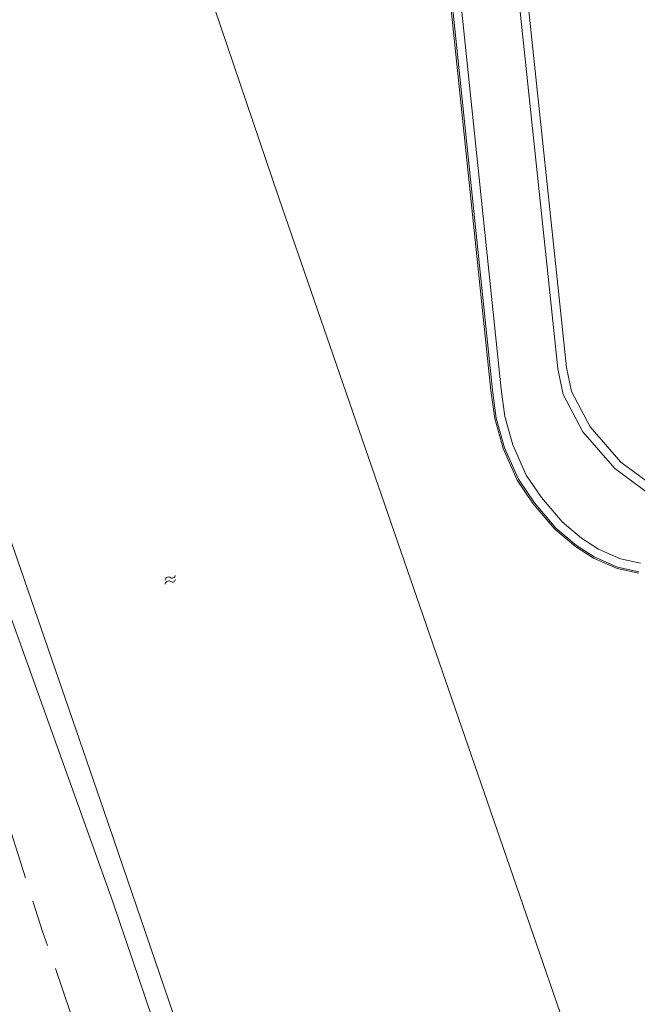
# Model space of a CAD drawing. Header units: metres. Extents: x 264570 to 266133, y 576109 to 577454.
# Tile 107 of 128: x 265557 to 265599, y 576885 to 576951. Entities that reach past the tile are written whole.
import ezdxf

# ---------------------------------------------------------------- set-up
doc = ezdxf.new("R2010")
doc.units = ezdxf.units.M
doc.linetypes.add('XX-DASHED', pattern=[4.8, 3.15, -1.65])
for name, color, linetype, lineweight in [('B-WE-OG-TOPOGRAFIE-G', 252, 'Continuous', 15), ('B-WE-OG-TOPOGRAFIE-S', 252, 'Continuous', 18), ('B-WE-VH-KANTOPSLUITING_OPSLUITBAND_10X20-G', 252, 'B-WE-VH-KANTOPSLUITING_TALUDBAND-G', 18), ('V-XX-AL-TOPOGRAFIE-G', 252, 'XX-DASHED', 18)]:
    doc.layers.add(name, color=color, linetype=linetype, lineweight=lineweight)
doc.linetypes.add('B-WE-VH-KANTOPSLUITING_TALUDBAND-G', pattern='A,5,-2.5,[4,NLCS.shx,S=0.5,R=0,X=0,Y=0],-2.5', length=10)

# ---------------------------------------------------------------- blocks, each defined once
blk = doc.blocks.new('SOG-TOPOGRAFIE_WATER-SO')
at = {"flags": 128}
for points in [[(-2.51, 0.56), (-2.43, 0.7, -0.538831), (-0.42, 0.73, 0.605168), (1.26, 0.93, -4.035705)], [(-2.88, -0.71), (-2.79, -0.57, -0.538831), (-0.79, -0.54, 0.605168), (0.89, -0.34, -4.035705)]]:
    blk.add_lwpolyline(points, format="xyb", dxfattribs=at)

msp = doc.modelspace()

# ---------------------------------------------------------------- linework, layer by layer
at = {"layer": 'B-WE-OG-TOPOGRAFIE-G'}
for points in [[(265599.873, 576919.354), (265597.536, 576921.08), (265595.372, 576923.569), (265594.048, 576926.077), (265593.682, 576927.811), (265593.093, 576933.409), (265590.881, 576954.501), (265588.92, 576973.483), (265588.812, 576975.217), (265588.943, 576976.836), (265589.677, 576979.146), (265590.856, 576981.009), (265592.6, 576982.517), (265594.448, 576983.428), (265599.337, 576984.382)], [(265599.441, 576983.799), (265594.639, 576982.862), (265592.93, 576982.02), (265591.309, 576980.619), (265590.218, 576978.894), (265589.527, 576976.721), (265589.405, 576975.211), (265589.509, 576973.532), (265591.47, 576954.562), (265593.681, 576933.47), (265594.267, 576927.903), (265594.61, 576926.28), (265595.863, 576923.905), (265597.94, 576921.517), (265600.166, 576919.873)], [(265600.166, 576919.873), (265597.94, 576921.517), (265595.863, 576923.905), (265594.61, 576926.28), (265594.267, 576927.903), (265593.681, 576933.47), (265591.47, 576954.562), (265589.509, 576973.532), (265589.405, 576975.211), (265589.527, 576976.721), (265590.218, 576978.894), (265591.309, 576980.619), (265592.93, 576982.02), (265594.639, 576982.862), (265599.441, 576983.799)], [(265599.162, 576914.115), (265597.725, 576914.426), (265596.142, 576915.123), (265594.938, 576915.9), (265593.553, 576917.072), (265592.104, 576918.77), (265591.025, 576920.36), (265590.084, 576922.478), (265589.528, 576924.482), (265589.266, 576926.377), (265586.073, 576957.061), (265585.094, 576966.362), (265584.736, 576968.388), (265583.955, 576970.408), (265582.48, 576972.572), (265580.372, 576974.282), (265578.017, 576975.301), (265575.312, 576975.697), (265573.754, 576975.574), (265571.854, 576975.084), (265563.762, 576972.26), (265558.09, 576970.28), (265543.892, 576965.343), (265542.552, 576964.681)], [(265565.2, 576967.879), (265560.911, 576966.81), (265554.19, 576964.695), (265551.824, 576963.637), (265545.455, 576960.853), (265543.135, 576959.952), (265541.215, 576959.026), (265540.692, 576957.811), (265540.691, 576956.436), (265541.575, 576954.654), (265542.98, 576950.709), (265549.315, 576932.632), (265556.555, 576911.606), (265563.648, 576891.833), (265570.283, 576872.259), (265576.499, 576853.989), (265580.333, 576842.771), (265586.134, 576825.786), (265592.058, 576808.978), (265598.116, 576791.328), (265602.569, 576777.786)], [(265602.486, 576783.231), (265598.65, 576794.53), (265594.598, 576806.238), (265590.547, 576817.945), (265585.945, 576831.218), (265581.343, 576844.491), (265577.194, 576856.585), (265573.045, 576868.68), (265568.053, 576883.302), (265563.061, 576897.925), (265559.024, 576909.625), (265554.988, 576921.325), (265550.951, 576933.025), (265546.915, 576944.725), (265542.417, 576957.156)], [(265542.417, 576957.156), (265546.915, 576944.725), (265550.951, 576933.025), (265554.988, 576921.325), (265559.024, 576909.625), (265563.061, 576897.925), (265568.053, 576883.302), (265573.045, 576868.68), (265577.194, 576856.585), (265581.343, 576844.491), (265585.945, 576831.218), (265590.547, 576817.945), (265594.598, 576806.238), (265598.65, 576794.53), (265602.486, 576783.231)], [(265586.073, 576957.061), (265589.266, 576926.377), (265589.528, 576924.482), (265590.084, 576922.478), (265591.025, 576920.36), (265592.104, 576918.77), (265593.553, 576917.072), (265594.938, 576915.9), (265596.142, 576915.123), (265597.725, 576914.426), (265599.162, 576914.115)], [(265586.662, 576957.122), (265589.853, 576926.448), (265590.108, 576924.602), (265590.642, 576922.679), (265591.544, 576920.648), (265592.575, 576919.129), (265593.972, 576917.492), (265595.291, 576916.376), (265596.423, 576915.646), (265597.908, 576914.991), (265599.258, 576914.7)], [(265570.477, 576952.242), (265574.848, 576939.369), (265580.049, 576924.308), (265585.25, 576909.246), (265590.451, 576894.185), (265595.652, 576879.123), (265601.284, 576863.118)], [(265601.284, 576863.118), (265595.652, 576879.123), (265590.451, 576894.185), (265585.25, 576909.246), (265580.049, 576924.308), (265574.848, 576939.369), (265570.477, 576952.242)]]:
    msp.add_lwpolyline(points, dxfattribs=at)
at = {"layer": 'B-WE-VH-KANTOPSLUITING_OPSLUITBAND_10X20-G'}
msp.add_lwpolyline([(265599.146, 576914.016), (265597.694, 576914.33), (265596.094, 576915.035), (265594.878, 576915.819), (265593.482, 576917.001), (265592.024, 576918.709), (265590.937, 576920.311), (265589.99, 576922.444), (265589.43, 576924.462), (265589.167, 576926.365), (265585.974, 576957.051), (265584.995, 576966.348), (265584.639, 576968.361), (265583.866, 576970.361), (265582.406, 576972.504), (265580.32, 576974.196), (265577.989, 576975.204), (265575.309, 576975.596), (265573.771, 576975.475), (265571.883, 576974.988), (265563.795, 576972.166), (265558.123, 576970.186), (265543.931, 576965.251), (265542.585, 576964.586)], dxfattribs=at)
at = {"layer": 'V-XX-AL-TOPOGRAFIE-G', "flags": 128}
msp.add_lwpolyline([(265514.949, 577019.096), (265516.733, 577013.94), (265520.732, 577002.346), (265524.73, 576990.752), (265529.74, 576975.765), (265530.367, 576974.326), (265530.672, 576973.229), (265533.789, 576964.113), (265536.445, 576956.348), (265536.767, 576955.333), (265537.41, 576953.415), (265541.341, 576942.396), (265545.272, 576931.377), (265549.849, 576917.675), (265554.425, 576903.972), (265557.23, 576895.105), (265558.9, 576889.822), (265569.28, 576859.696), (265588.943, 576802.509), (265598.107, 576776.023), (265600.067, 576770.39)], dxfattribs=at)

# ---------------------------------------------------------------- block references
at = {"layer": 'B-WE-OG-TOPOGRAFIE-S', "xscale": 0.2, "yscale": 0.2, "zscale": 0.2, "rotation": 18.93095393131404}
msp.add_blockref('SOG-TOPOGRAFIE_WATER-SO', (265567.676, 576913.607), dxfattribs=at)

doc.saveas('drawing.dxf')
